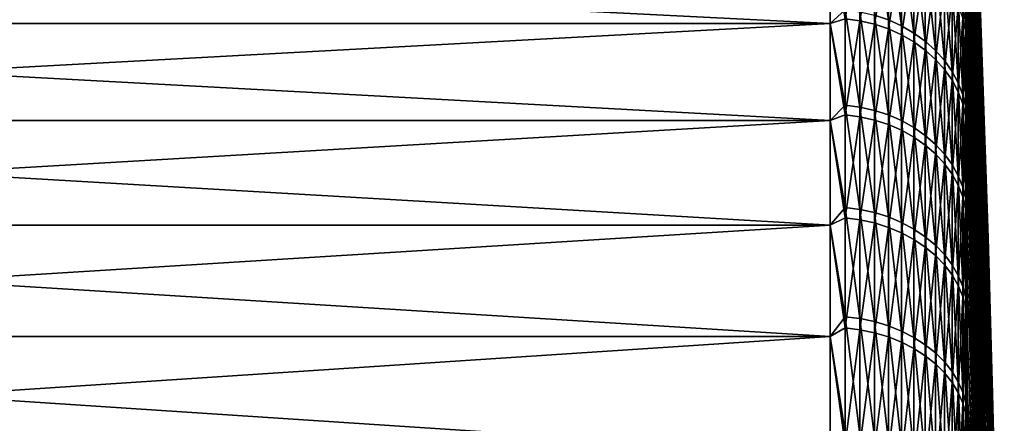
# Model space of a CAD drawing. Header units: metres. Extents: x -2 to 85, y -75 to 75.
# Tile 174 of 230: x 77.82 to 85, y 16.69 to 19.64. Entities that reach past the tile are written whole.
import ezdxf

# ---------------------------------------------------------------- set-up
doc = ezdxf.new("R2010")
doc.units = ezdxf.units.M
doc.layers.add('solid_21204500', color=7, linetype='CONTINUOUS')

msp = doc.modelspace()

# ---------------------------------------------------------------- linework, layer by layer
at = {"layer": 'solid_21204500'}
for points in [[(84.726563, 22.537563), (84.878586, 18.045097), (84.878586, 18.020367, -0.944407)], [(84.726563, 22.529575, -0.599962), (84.726563, 22.537563), (84.878586, 18.020367, -0.944407)], [(84.726563, 22.516846, 0.966136), (84.878586, 18.045097), (84.726563, 22.537563)], [(84.726563, 22.505621, -1.199498), (84.726563, 22.529575, -0.599962), (84.878586, 18.020367, -0.944407)], [(84.878586, 18.020367, 0.944407), (84.878586, 18.045097), (84.726563, 22.516846, 0.966136)], [(84.878586, 18.020367, 0.944407), (84.726563, 22.516846, 0.966136), (84.726563, 22.454647, 1.93146)], [(84.726563, 22.505621, -1.199498), (84.878586, 18.020367, -0.944407), (84.878586, 17.946243, -1.886226)], [(84.726563, 22.465714, -1.798184), (84.726563, 22.505621, -1.199498), (84.878586, 17.946243, -1.886226)], [(84.726563, 22.409883, -2.395596), (84.726563, 22.465714, -1.798184), (84.878586, 17.946243, -1.886226)], [(84.878586, 17.946243, 1.886226), (84.726563, 22.454647, 1.93146), (84.726563, 22.351084, 2.893224)], [(84.878586, 17.946243, 1.886226), (84.878586, 18.020367, 0.944407), (84.726563, 22.454647, 1.93146)], [(84.726563, 22.409883, -2.395596), (84.878586, 17.946243, -1.886226), (84.878586, 17.822931, -2.822875)], [(84.726563, 22.338169, -2.99131), (84.726563, 22.409883, -2.395596), (84.878586, 17.822931, -2.822875)], [(84.878586, 17.822931, 2.822875), (84.726563, 22.351084, 2.893224), (84.726563, 22.206347, 3.84966)], [(84.878586, 17.822931, 2.822875), (84.878586, 17.946243, 1.886226), (84.726563, 22.351084, 2.893224)], [(84.726563, 22.250622, -3.584903), (84.726563, 22.338169, -2.99131), (84.878586, 17.822931, -2.822875)], [(84.726563, 22.250622, -3.584903), (84.878586, 17.822931, -2.822875), (84.878586, 17.650768, -3.751787)], [(84.726563, 22.147305, -4.175956), (84.726563, 22.250622, -3.584903), (84.878586, 17.650768, -3.751787)], [(84.878586, 17.650768, 3.751787), (84.726563, 22.206347, 3.84966), (84.726563, 22.021524, 4.795226)], [(84.878586, 17.650768, 3.751787), (84.878586, 17.822931, 2.822875), (84.726563, 22.206347, 3.84966)], [(84.726563, 22.02829, -4.764049), (84.726563, 22.147305, -4.175956), (84.878586, 17.650768, -3.751787)], [(84.726563, 22.02829, -4.764049), (84.878586, 17.650768, -3.751787), (84.878586, 17.430225, -4.670415)], [(84.726563, 21.893661, -5.348765), (84.726563, 22.02829, -4.764049), (84.878586, 17.430225, -4.670415)], [(84.878586, 17.650768, 3.751787), (84.726563, 22.021524, 4.795226), (84.726563, 21.886139, 5.379469)], [(84.726563, 21.743517, -5.92969), (84.726563, 21.893661, -5.348765), (84.878586, 17.430225, -4.670415)], [(84.878586, 17.430225, 4.670415), (84.726563, 21.886139, 5.379469), (84.726563, 21.735254, 5.959904)], [(84.878586, 17.430225, 4.670415), (84.878586, 17.650768, 3.751787), (84.726563, 21.886139, 5.379469)], [(84.726563, 21.743517, -5.92969), (84.878586, 17.430225, -4.670415), (84.878586, 17.161907, -5.576241)], [(84.726563, 21.577959, -6.506413), (84.726563, 21.743517, -5.92969), (84.878586, 17.161907, -5.576241)], [(84.878586, 17.430225, 4.670415), (84.726563, 21.735254, 5.959904), (84.726563, 21.568979, 6.536118)], [(84.726563, 21.397108, -7.078524), (84.726563, 21.577959, -6.506413), (84.878586, 17.161907, -5.576241)], [(84.878586, 17.161907, 5.576241), (84.726563, 21.568979, 6.536118), (84.726563, 21.387432, 7.107704)], [(84.878586, 17.161907, 5.576241), (84.878586, 17.430225, 4.670415), (84.726563, 21.568979, 6.536118)], [(84.726563, 21.397108, -7.078524), (84.878586, 17.161907, -5.576241), (84.878586, 16.84655, -6.466784)], [(84.726563, 21.201092, -7.645617), (84.726563, 21.397108, -7.078524), (84.878586, 16.84655, -6.466784)], [(84.878586, 17.161907, 5.576241), (84.726563, 21.387432, 7.107704), (84.726563, 21.190741, 7.674257)], [(84.726563, 20.990047, -8.207292), (84.726563, 21.201092, -7.645617), (84.878586, 16.84655, -6.466784)], [(84.878586, 16.84655, 6.466784), (84.726563, 21.190741, 7.674257), (84.726563, 20.979044, 8.235375)], [(84.878586, 16.84655, 6.466784), (84.878586, 17.161907, 5.576241), (84.726563, 21.190741, 7.674257)], [(84.726563, 20.990047, -8.207292), (84.878586, 16.84655, -6.466784), (84.878586, 16.485016, -7.339602)], [(84.726563, 20.764126, -8.763149), (84.726563, 20.990047, -8.207292), (84.878586, 16.485016, -7.339602)], [(84.878586, 16.84655, 6.466784), (84.726563, 20.979044, 8.235375), (84.726563, 20.752493, 8.790664)], [(84.726563, 20.523489, -9.312796), (84.726563, 20.764126, -8.763149), (84.878586, 16.485016, -7.339602)], [(84.878586, 16.485016, 7.339602), (84.726563, 20.752493, 8.790664), (84.726563, 20.511248, 9.339726)], [(84.878586, 16.485016, 7.339602), (84.878586, 16.84655, 6.466784), (84.726563, 20.752493, 8.790664)], [(84.726563, 20.523489, -9.312796), (84.878586, 16.485016, -7.339602), (84.878586, 16.078299, -8.192303)], [(84.726563, 20.268303, -9.855841), (84.726563, 20.523489, -9.312796), (84.878586, 16.078299, -8.192303)], [(84.878586, 16.485016, 7.339602), (84.726563, 20.511248, 9.339726), (84.726563, 20.255476, 9.882175)], [(83.727272, 19.610386, -12.949238), (70.650002, 19.610386, -12.949238), (70.650002, 20.26577, -11.897418)], [(83.727272, 20.26577, -11.897418), (83.727272, 19.610386, -12.949238), (70.650002, 20.26577, -11.897418)], [(83.727272, 20.26577, 11.897418), (70.650002, 20.26577, 11.897418), (70.650002, 19.610386, 12.949238)], [(83.727272, 19.610386, 12.949238), (83.727272, 20.26577, 11.897418), (70.650002, 19.610386, 12.949238)], [(83.836571, 19.643818, 12.887547), (83.727272, 20.26577, 11.897418), (83.727272, 19.610386, 12.949238)], [(83.836571, 19.709757, -12.786475), (83.727272, 19.610386, -12.949238), (83.727272, 20.26577, -11.897418)], [(83.944664, 19.628832, 12.877714), (83.944664, 20.275391, 11.83364), (83.836571, 19.643818, 12.887547)], [(84.050148, 20.24979, 11.818698), (83.944664, 20.275391, 11.83364), (83.944664, 19.628832, 12.877714)], [(84.050148, 19.604046, 12.861454), (84.050148, 20.24979, 11.818698), (83.944664, 19.628832, 12.877714)], [(84.151756, 19.63545, -12.73827), (84.050148, 19.669851, -12.760587), (84.050148, 20.31023, -11.714528)], [(84.151756, 20.27471, -11.69404), (84.151756, 19.63545, -12.73827), (84.050148, 20.31023, -11.714528)], [(84.151756, 20.214375, 11.798028), (84.050148, 20.24979, 11.818698), (84.050148, 19.604046, 12.861454)], [(84.248268, 19.591928, -12.710036), (84.151756, 19.63545, -12.73827), (84.151756, 20.27471, -11.69404)], [(84.248268, 20.229771, -11.668121), (84.248268, 19.591928, -12.710036), (84.151756, 20.27471, -11.69404)], [(84.716667, 19.616213, -11.314233), (84.694832, 19.709225, -11.36788), (84.694832, 20.27672, -10.321668)], [(84.716667, 20.181032, -10.272958), (84.716667, 19.616213, -11.314233), (84.694832, 20.27672, -10.321668)], [(84.726563, 19.998753, -10.391901), (84.726563, 20.268303, -9.855841), (84.878586, 16.078299, -8.192303)], [(84.878586, 16.078299, 8.192303), (84.726563, 20.255476, 9.882175), (84.726563, 19.985363, 10.417628)], [(84.878586, 16.078299, 8.192303), (84.878586, 16.485016, 7.339602), (84.726563, 20.255476, 9.882175)], [(84.151756, 19.569759, 12.83896), (84.151756, 20.214375, 11.798028), (84.050148, 19.604046, 12.861454)], [(84.248268, 20.169571, 11.771878), (84.151756, 20.214375, 11.798028), (84.151756, 19.569759, 12.83896)], [(84.338524, 19.539812, -12.676226), (84.248268, 19.591928, -12.710036), (84.248268, 20.229771, -11.668121)], [(84.338524, 20.175957, -11.637082), (84.338524, 19.539812, -12.676226), (84.248268, 20.229771, -11.668121)], [(84.421448, 19.479723, -12.637243), (84.338524, 19.539812, -12.676226), (84.338524, 20.175957, -11.637082)], [(84.421448, 20.113913, -11.601295), (84.421448, 19.479723, -12.637243), (84.338524, 20.175957, -11.637082)], [(84.716667, 20.181032, -10.272958), (84.726563, 19.715029, -10.920595), (84.716667, 19.616213, -11.314233)], [(84.248268, 19.526384, 12.810503), (84.248268, 20.169571, 11.771878), (84.151756, 19.569759, 12.83896)], [(84.338524, 20.115917, 11.740563), (84.248268, 20.169571, 11.771878), (84.248268, 19.526384, 12.810503)], [(84.338524, 19.474442, 12.776425), (84.338524, 20.115917, 11.740563), (84.248268, 19.526384, 12.810503)], [(84.421448, 20.054056, 11.704459), (84.338524, 20.115917, 11.740563), (84.338524, 19.474442, 12.776425)], [(84.496025, 19.412384, -12.593558), (84.421448, 19.479723, -12.637243), (84.421448, 20.113913, -11.601295)], [(84.496025, 20.04438, -11.561192), (84.496025, 19.412384, -12.593558), (84.421448, 20.113913, -11.601295)], [(84.716667, 19.557838, 11.414844), (84.716667, 20.127998, 10.376483), (84.694832, 19.650574, 11.468967)], [(84.716667, 19.557838, 11.414844), (84.726563, 19.985363, 10.417628), (84.716667, 20.127998, 10.376483)], [(84.421448, 19.414555, 12.737136), (84.421448, 20.054056, 11.704459), (84.338524, 19.474442, 12.776425)], [(84.496025, 19.984732, 11.663999), (84.421448, 20.054056, 11.704459), (84.421448, 19.414555, 12.737136)], [(84.561386, 19.338604, -12.545694), (84.496025, 19.412384, -12.593558), (84.496025, 20.04438, -11.561192)], [(84.561386, 19.968199, -11.517251), (84.561386, 19.338604, -12.545694), (84.496025, 20.04438, -11.561192)], [(84.496025, 19.347441, 12.693105), (84.496025, 19.984732, 11.663999), (84.421448, 19.414555, 12.737136)], [(84.561386, 19.908777, 11.619667), (84.496025, 19.984732, 11.663999), (84.496025, 19.347441, 12.693105)], [(84.616722, 19.259268, -12.494226), (84.561386, 19.338604, -12.545694), (84.561386, 19.968199, -11.517251)], [(84.616722, 19.88628, -11.470002), (84.616722, 19.259268, -12.494226), (84.561386, 19.968199, -11.517251)], [(84.716667, 19.557838, 11.414844), (84.726563, 19.701099, 10.945704), (84.726563, 19.985363, 10.417628)], [(84.726563, 19.998753, -10.391901), (84.878586, 16.078299, -8.192303), (84.878586, 15.627512, -9.022549)], [(84.726563, 19.715029, -10.920595), (84.726563, 19.998753, -10.391901), (84.878586, 15.627512, -9.022549)], [(84.878586, 16.078299, 8.192303), (84.726563, 19.985363, 10.417628), (84.726563, 19.701099, 10.945704)], [(84.561386, 19.273907, 12.644862), (84.561386, 19.908777, 11.619667), (84.496025, 19.347441, 12.693105)], [(84.616722, 19.827101, 11.571998), (84.561386, 19.908777, 11.619667), (84.561386, 19.273907, 12.644862)], [(84.616722, 19.194838, 12.592988), (84.616722, 19.827101, 11.571998), (84.561386, 19.273907, 12.644862)], [(84.661385, 19.175329, -12.439772), (84.616722, 19.259268, -12.494226), (84.616722, 19.88628, -11.470002)], [(84.661385, 19.799608, -11.420012), (84.661385, 19.175329, -12.439772), (84.616722, 19.88628, -11.470002)], [(84.661385, 19.740688, 11.521563), (84.616722, 19.827101, 11.571998), (84.616722, 19.194838, 12.592988)], [(84.694832, 19.087795, -12.382985), (84.661385, 19.175329, -12.439772), (84.661385, 19.799608, -11.420012)], [(84.694832, 19.709225, -11.36788), (84.694832, 19.087795, -12.382985), (84.661385, 19.799608, -11.420012)], [(83.836571, 19.709757, -12.786475), (83.836571, 19.014143, -13.799667), (83.727272, 19.610386, -12.949238)], [(83.944664, 18.999636, -13.789139), (83.836571, 19.014143, -13.799667), (83.836571, 19.709757, -12.786475)], [(83.944664, 19.694719, -12.77672), (83.944664, 18.999636, -13.789139), (83.836571, 19.709757, -12.786475)], [(84.050148, 18.975645, -13.771728), (83.944664, 18.999636, -13.789139), (83.944664, 19.694719, -12.77672)], [(84.050148, 19.669851, -12.760587), (84.050148, 18.975645, -13.771728), (83.944664, 19.694719, -12.77672)], [(84.661385, 19.111179, 12.538103), (84.661385, 19.740688, 11.521563), (84.616722, 19.194838, 12.592988)], [(84.694832, 19.650574, 11.468967), (84.661385, 19.740688, 11.521563), (84.661385, 19.111179, 12.538103)], [(84.716667, 18.997717, -12.324548), (84.694832, 19.087795, -12.382985), (84.694832, 19.709225, -11.36788)], [(84.716667, 19.616213, -11.314233), (84.716667, 18.997717, -12.324548), (84.694832, 19.709225, -11.36788)], [(84.716667, 19.616213, -11.314233), (84.726563, 19.715029, -10.920595), (84.726563, 19.41733, -11.441549)], [(84.716667, 19.557838, 11.414844), (84.726563, 19.402885, 11.466028), (84.726563, 19.701099, 10.945704)], [(84.726563, 19.41733, -11.441549), (84.726563, 19.715029, -10.920595), (84.878586, 15.627512, -9.022549)], [(84.878586, 15.627512, 9.022549), (84.726563, 19.701099, 10.945704), (84.726563, 19.402885, 11.466028)], [(84.878586, 15.627512, 9.022549), (84.878586, 16.078299, 8.192303), (84.726563, 19.701099, 10.945704)], [(83.727272, 18.900463, -13.965046), (70.650002, 18.900463, -13.965046), (70.650002, 19.610386, -12.949238)], [(83.727272, 19.610386, -12.949238), (83.727272, 18.900463, -13.965046), (70.650002, 19.610386, -12.949238)], [(83.727272, 19.610386, 12.949238), (70.650002, 19.610386, 12.949238), (70.650002, 18.900463, 13.965046)], [(83.727272, 18.900463, 13.965046), (83.727272, 19.610386, 12.949238), (70.650002, 18.900463, 13.965046)], [(83.836571, 18.94301, 13.897152), (83.836571, 19.643818, 12.887547), (83.727272, 19.610386, 12.949238)], [(83.836571, 18.94301, 13.897152), (83.727272, 19.610386, 12.949238), (83.727272, 18.900463, 13.965046)], [(83.836571, 19.014143, -13.799667), (83.727272, 18.900463, -13.965046), (83.727272, 19.610386, -12.949238)], [(83.944664, 19.628832, 12.877714), (83.836571, 19.643818, 12.887547), (83.836571, 18.94301, 13.897152)], [(83.944664, 18.928556, 13.886549), (83.944664, 19.628832, 12.877714), (83.836571, 18.94301, 13.897152)], [(84.050148, 19.604046, 12.861454), (83.944664, 19.628832, 12.877714), (83.944664, 18.928556, 13.886549)], [(84.050148, 18.904655, 13.869015), (84.050148, 19.604046, 12.861454), (83.944664, 18.928556, 13.886549)], [(84.151756, 18.942459, -13.747642), (84.050148, 18.975645, -13.771728), (84.050148, 19.669851, -12.760587)], [(84.151756, 19.63545, -12.73827), (84.151756, 18.942459, -13.747642), (84.050148, 19.669851, -12.760587)], [(84.151756, 19.569759, 12.83896), (84.050148, 19.604046, 12.861454), (84.050148, 18.904655, 13.869015)], [(84.248268, 18.900475, -13.717171), (84.151756, 18.942459, -13.747642), (84.151756, 19.63545, -12.73827)], [(84.248268, 19.591928, -12.710036), (84.248268, 18.900475, -13.717171), (84.151756, 19.63545, -12.73827)], [(84.694832, 19.023937, 12.480867), (84.694832, 19.650574, 11.468967), (84.661385, 19.111179, 12.538103)], [(84.716667, 19.557838, 11.414844), (84.694832, 19.650574, 11.468967), (84.694832, 19.023937, 12.480867)], [(84.716667, 19.616213, -11.314233), (84.726563, 19.41733, -11.441549), (84.726563, 19.105867, -11.954394)], [(84.716667, 19.616213, -11.314233), (84.726563, 19.105867, -11.954394), (84.716667, 18.997717, -12.324548)], [(84.151756, 18.871593, 13.844759), (84.151756, 19.569759, 12.83896), (84.050148, 18.904655, 13.869015)], [(84.248268, 19.526384, 12.810503), (84.151756, 19.569759, 12.83896), (84.151756, 18.871593, 13.844759)], [(84.338524, 18.850197, -13.680681), (84.248268, 18.900475, -13.717171), (84.248268, 19.591928, -12.710036)], [(84.338524, 19.539812, -12.676226), (84.338524, 18.850197, -13.680681), (84.248268, 19.591928, -12.710036)], [(84.421448, 18.792229, -13.63861), (84.338524, 18.850197, -13.680681), (84.338524, 19.539812, -12.676226)], [(84.421448, 19.479723, -12.637243), (84.421448, 18.792229, -13.63861), (84.338524, 19.539812, -12.676226)], [(84.716667, 18.93416, 12.421968), (84.716667, 19.557838, 11.414844), (84.694832, 19.023937, 12.480867)], [(84.716667, 18.93416, 12.421968), (84.726563, 19.402885, 11.466028), (84.716667, 19.557838, 11.414844)], [(84.248268, 18.829765, 13.814073), (84.248268, 19.526384, 12.810503), (84.151756, 18.871593, 13.844759)], [(84.338524, 19.474442, 12.776425), (84.248268, 19.526384, 12.810503), (84.248268, 18.829765, 13.814073)], [(84.338524, 18.779676, 13.777326), (84.338524, 19.474442, 12.776425), (84.248268, 18.829765, 13.814073)], [(84.421448, 19.414555, 12.737136), (84.338524, 19.474442, 12.776425), (84.338524, 18.779676, 13.777326)], [(84.496025, 18.727266, -13.591463), (84.421448, 18.792229, -13.63861), (84.421448, 19.479723, -12.637243)], [(84.496025, 19.412384, -12.593558), (84.496025, 18.727266, -13.591463), (84.421448, 19.479723, -12.637243)], [(84.421448, 18.721924, 13.734958), (84.421448, 19.414555, 12.737136), (84.338524, 18.779676, 13.777326)], [(84.496025, 19.347441, 12.693105), (84.421448, 19.414555, 12.737136), (84.421448, 18.721924, 13.734958)], [(84.561386, 18.65609, -13.539806), (84.496025, 18.727266, -13.591463), (84.496025, 19.412384, -12.593558)], [(84.561386, 19.338604, -12.545694), (84.561386, 18.65609, -13.539806), (84.496025, 19.412384, -12.593558)], [(84.716667, 18.93416, 12.421968), (84.726563, 19.090931, 11.978234), (84.726563, 19.402885, 11.466028)], [(84.726563, 19.41733, -11.441549), (84.878586, 15.627512, -9.022549), (84.878586, 15.133892, -9.828064)], [(84.726563, 19.105867, -11.954394), (84.726563, 19.41733, -11.441549), (84.878586, 15.133892, -9.828064)], [(84.878586, 15.627512, 9.022549), (84.726563, 19.402885, 11.466028), (84.726563, 19.090931, 11.978234)], [(84.496025, 18.657206, 13.687478), (84.496025, 19.347441, 12.693105), (84.421448, 18.721924, 13.734958)], [(84.561386, 19.273907, 12.644862), (84.496025, 19.347441, 12.693105), (84.496025, 18.657206, 13.687478)], [(84.616722, 18.579554, -13.484261), (84.561386, 18.65609, -13.539806), (84.561386, 19.338604, -12.545694)], [(84.616722, 19.259268, -12.494226), (84.616722, 18.579554, -13.484261), (84.561386, 19.338604, -12.545694)], [(84.561386, 18.586296, 13.635456), (84.561386, 19.273907, 12.644862), (84.496025, 18.657206, 13.687478)], [(84.616722, 19.194838, 12.592988), (84.561386, 19.273907, 12.644862), (84.561386, 18.586296, 13.635456)], [(84.661385, 18.498577, -13.425491), (84.616722, 18.579554, -13.484261), (84.616722, 19.259268, -12.494226)], [(84.661385, 19.175329, -12.439772), (84.661385, 18.498577, -13.425491), (84.616722, 19.259268, -12.494226)], [(84.616722, 18.510046, 13.579517), (84.616722, 19.194838, 12.592988), (84.561386, 18.586296, 13.635456)], [(84.661385, 19.111179, 12.538103), (84.616722, 19.194838, 12.592988), (84.616722, 18.510046, 13.579517)], [(84.694832, 18.414133, -13.364204), (84.661385, 18.498577, -13.425491), (84.661385, 19.175329, -12.439772)], [(84.694832, 19.087795, -12.382985), (84.694832, 18.414133, -13.364204), (84.661385, 19.175329, -12.439772)], [(84.661385, 18.429373, 13.520332), (84.661385, 19.111179, 12.538103), (84.616722, 18.510046, 13.579517)], [(84.694832, 19.023937, 12.480867), (84.661385, 19.111179, 12.538103), (84.661385, 18.429373, 13.520332)], [(84.716667, 18.997717, -12.324548), (84.726563, 19.105867, -11.954394), (84.726563, 18.780865, -12.458766)], [(84.726563, 18.780865, -12.458766), (84.726563, 19.105867, -11.954394), (84.878586, 15.133892, -9.828064)], [(84.716667, 18.327232, -13.301136), (84.694832, 18.414133, -13.364204), (84.694832, 19.087795, -12.382985)], [(84.716667, 18.997717, -12.324548), (84.716667, 18.327232, -13.301136), (84.694832, 19.087795, -12.382985)], [(84.716667, 18.93416, 12.421968), (84.726563, 18.765459, 12.481958), (84.726563, 19.090931, 11.978234)], [(84.878586, 15.133892, 9.828064), (84.726563, 19.090931, 11.978234), (84.726563, 18.765459, 12.481958)], [(84.878586, 15.133892, 9.828064), (84.878586, 15.627512, 9.022549), (84.726563, 19.090931, 11.978234)], [(83.836571, 19.014143, -13.799667), (83.836571, 18.266499, -14.775097), (83.727272, 18.900463, -13.965046)], [(83.944664, 18.252563, -14.763824), (83.836571, 18.266499, -14.775097), (83.836571, 19.014143, -13.799667)], [(83.944664, 18.999636, -13.789139), (83.944664, 18.252563, -14.763824), (83.836571, 19.014143, -13.799667)], [(84.050148, 18.229515, -14.745182), (83.944664, 18.252563, -14.763824), (83.944664, 18.999636, -13.789139)], [(84.050148, 18.975645, -13.771728), (84.050148, 18.229515, -14.745182), (83.944664, 18.999636, -13.789139)], [(84.151756, 18.197634, -14.719394), (84.050148, 18.229515, -14.745182), (84.050148, 18.975645, -13.771728)], [(84.151756, 18.942459, -13.747642), (84.151756, 18.197634, -14.719394), (84.050148, 18.975645, -13.771728)], [(84.694832, 18.345243, 13.458613), (84.694832, 19.023937, 12.480867), (84.661385, 18.429373, 13.520332)], [(84.716667, 18.93416, 12.421968), (84.694832, 19.023937, 12.480867), (84.694832, 18.345243, 13.458613)], [(84.716667, 18.997717, -12.324548), (84.726563, 18.780865, -12.458766), (84.726563, 18.442551, -12.954308)], [(84.716667, 18.997717, -12.324548), (84.726563, 18.442551, -12.954308), (84.716667, 18.327232, -13.301136)], [(83.727272, 18.137976, -14.942015), (70.650002, 18.137976, -14.942015), (70.650002, 18.900463, -13.965046)], [(83.727272, 18.900463, -13.965046), (83.727272, 18.137976, -14.942015), (70.650002, 18.900463, -13.965046)], [(83.727272, 18.900463, 13.965046), (70.650002, 18.900463, 13.965046), (70.650002, 18.137976, 14.942015)], [(83.727272, 18.137976, 14.942015), (83.727272, 18.900463, 13.965046), (70.650002, 18.137976, 14.942015)], [(83.836571, 18.190365, 14.868729), (83.836571, 18.94301, 13.897152), (83.727272, 18.900463, 13.965046)], [(83.836571, 18.190365, 14.868729), (83.727272, 18.900463, 13.965046), (83.727272, 18.137976, 14.942015)], [(83.836571, 18.266499, -14.775097), (83.727272, 18.137976, -14.942015), (83.727272, 18.900463, -13.965046)], [(83.944664, 18.928556, 13.886549), (83.836571, 18.94301, 13.897152), (83.836571, 18.190365, 14.868729)], [(83.944664, 18.176487, 14.857385), (83.944664, 18.928556, 13.886549), (83.836571, 18.190365, 14.868729)], [(84.050148, 18.904655, 13.869015), (83.944664, 18.928556, 13.886549), (83.944664, 18.176487, 14.857385)], [(84.050148, 18.153536, 14.838624), (84.050148, 18.904655, 13.869015), (83.944664, 18.176487, 14.857385)], [(84.151756, 18.871593, 13.844759), (84.050148, 18.904655, 13.869015), (84.050148, 18.153536, 14.838624)], [(84.248268, 18.157299, -14.686769), (84.151756, 18.197634, -14.719394), (84.151756, 18.942459, -13.747642)], [(84.248268, 18.900475, -13.717171), (84.248268, 18.157299, -14.686769), (84.151756, 18.942459, -13.747642)], [(84.338524, 18.108997, -14.6477), (84.248268, 18.157299, -14.686769), (84.248268, 18.900475, -13.717171)], [(84.338524, 18.850197, -13.680681), (84.338524, 18.108997, -14.6477), (84.248268, 18.900475, -13.717171)], [(84.716667, 18.258669, 13.3951), (84.716667, 18.93416, 12.421968), (84.694832, 18.345243, 13.458613)], [(84.716667, 18.258669, 13.3951), (84.726563, 18.765459, 12.481958), (84.716667, 18.93416, 12.421968)], [(84.151756, 18.121786, 14.812673), (84.151756, 18.871593, 13.844759), (84.050148, 18.153536, 14.838624)], [(84.248268, 18.829765, 13.814073), (84.151756, 18.871593, 13.844759), (84.151756, 18.121786, 14.812673)], [(84.248268, 18.081621, 14.779841), (84.248268, 18.829765, 13.814073), (84.151756, 18.121786, 14.812673)], [(84.338524, 18.779676, 13.777326), (84.248268, 18.829765, 13.814073), (84.248268, 18.081621, 14.779841)], [(84.421448, 18.053308, -14.602655), (84.338524, 18.108997, -14.6477), (84.338524, 18.850197, -13.680681)], [(84.421448, 18.792229, -13.63861), (84.421448, 18.053308, -14.602655), (84.338524, 18.850197, -13.680681)], [(84.338524, 18.03352, 14.740524), (84.338524, 18.779676, 13.777326), (84.248268, 18.081621, 14.779841)], [(84.421448, 18.721924, 13.734958), (84.338524, 18.779676, 13.777326), (84.338524, 18.03352, 14.740524)], [(84.496025, 17.990902, -14.552176), (84.421448, 18.053308, -14.602655), (84.421448, 18.792229, -13.63861)], [(84.496025, 18.727266, -13.591463), (84.496025, 17.990902, -14.552176), (84.421448, 18.792229, -13.63861)], [(84.716667, 18.258669, 13.3951), (84.726563, 18.426699, 12.976844), (84.726563, 18.765459, 12.481958)], [(84.726563, 18.780865, -12.458766), (84.878586, 15.133892, -9.828064), (84.878586, 14.59879, -10.606642)], [(84.726563, 18.442551, -12.954308), (84.726563, 18.780865, -12.458766), (84.878586, 14.59879, -10.606642)], [(84.878586, 15.133892, 9.828064), (84.726563, 18.765459, 12.481958), (84.726563, 18.426699, 12.976844)], [(84.421448, 17.978064, 14.695194), (84.421448, 18.721924, 13.734958), (84.338524, 18.03352, 14.740524)], [(84.496025, 18.657206, 13.687478), (84.421448, 18.721924, 13.734958), (84.421448, 17.978064, 14.695194)], [(84.561386, 17.922523, -14.496868), (84.496025, 17.990902, -14.552176), (84.496025, 18.727266, -13.591463)], [(84.561386, 18.65609, -13.539806), (84.561386, 17.922523, -14.496868), (84.496025, 18.727266, -13.591463)], [(84.496025, 17.915916, 14.644395), (84.496025, 18.657206, 13.687478), (84.421448, 17.978064, 14.695194)], [(84.561386, 18.586296, 13.635456), (84.496025, 18.657206, 13.687478), (84.496025, 17.915916, 14.644395)], [(84.616722, 17.848997, -14.437395), (84.561386, 17.922523, -14.496868), (84.561386, 18.65609, -13.539806)], [(84.616722, 18.579554, -13.484261), (84.616722, 17.848997, -14.437395), (84.561386, 18.65609, -13.539806)], [(84.561386, 17.847824, 14.588737), (84.561386, 18.586296, 13.635456), (84.496025, 17.915916, 14.644395)], [(84.616722, 18.510046, 13.579517), (84.561386, 18.586296, 13.635456), (84.561386, 17.847824, 14.588737)], [(84.661385, 17.771206, -14.374472), (84.616722, 17.848997, -14.437395), (84.616722, 18.579554, -13.484261)], [(84.661385, 18.498577, -13.425491), (84.661385, 17.771206, -14.374472), (84.616722, 18.579554, -13.484261)], [(84.616722, 17.774603, 14.528887), (84.616722, 18.510046, 13.579517), (84.561386, 17.847824, 14.588737)], [(84.661385, 18.429373, 13.520332), (84.616722, 18.510046, 13.579517), (84.616722, 17.774603, 14.528887)], [(84.694832, 17.690081, -14.308853), (84.661385, 17.771206, -14.374472), (84.661385, 18.498577, -13.425491)], [(84.694832, 18.414133, -13.364204), (84.694832, 17.690081, -14.308853), (84.661385, 18.498577, -13.425491)], [(84.661385, 17.697136, 14.465565), (84.661385, 18.429373, 13.520332), (84.616722, 17.774603, 14.528887)], [(84.694832, 18.345243, 13.458613), (84.661385, 18.429373, 13.520332), (84.661385, 17.697136, 14.465565)], [(84.716667, 17.606598, -14.241327), (84.694832, 17.690081, -14.308853), (84.694832, 18.414133, -13.364204)], [(84.716667, 18.327232, -13.301136), (84.716667, 17.606598, -14.241327), (84.694832, 18.414133, -13.364204)], [(84.716667, 18.327232, -13.301136), (84.726563, 18.442551, -12.954308), (84.726563, 18.091164, -13.440666)], [(84.716667, 18.258669, 13.3951), (84.726563, 18.074892, 13.462541), (84.726563, 18.426699, 12.976844)], [(84.726563, 18.091164, -13.440666), (84.726563, 18.442551, -12.954308), (84.878586, 14.59879, -10.606642)], [(84.878586, 14.59879, 10.606642), (84.726563, 18.426699, 12.976844), (84.726563, 18.074892, 13.462541)], [(84.878586, 14.59879, 10.606642), (84.878586, 15.133892, 9.828064), (84.726563, 18.426699, 12.976844)], [(84.694832, 17.616348, 14.39953), (84.694832, 18.345243, 13.458613), (84.661385, 17.697136, 14.465565)], [(84.716667, 18.258669, 13.3951), (84.694832, 18.345243, 13.458613), (84.694832, 17.616348, 14.39953)], [(84.716667, 18.327232, -13.301136), (84.726563, 18.091164, -13.440666), (84.726563, 17.726955, -13.9175)], [(84.716667, 18.327232, -13.301136), (84.726563, 17.726955, -13.9175), (84.716667, 17.606598, -14.241327)], [(83.836571, 18.266499, -14.775097), (83.836571, 17.468868, -15.710094), (83.727272, 18.137976, -14.942015)], [(83.944664, 17.455542, -15.698109), (83.836571, 17.468868, -15.710094), (83.836571, 18.266499, -14.775097)], [(83.944664, 18.252563, -14.763824), (83.944664, 17.455542, -15.698109), (83.836571, 18.266499, -14.775097)], [(84.050148, 17.4335, -15.678287), (83.944664, 17.455542, -15.698109), (83.944664, 18.252563, -14.763824)], [(84.050148, 18.229515, -14.745182), (84.050148, 17.4335, -15.678287), (83.944664, 18.252563, -14.763824)], [(84.716667, 17.533215, 14.331576), (84.716667, 18.258669, 13.3951), (84.694832, 17.616348, 14.39953)], [(84.716667, 17.533215, 14.331576), (84.726563, 18.074892, 13.462541), (84.716667, 18.258669, 13.3951)], [(83.836571, 17.387943, 15.799618), (83.836571, 18.190365, 14.868729), (83.727272, 18.137976, 14.942015)], [(83.944664, 18.176487, 14.857385), (83.836571, 18.190365, 14.868729), (83.836571, 17.387943, 15.799618)], [(83.944664, 17.374678, 15.787563), (83.944664, 18.176487, 14.857385), (83.836571, 17.387943, 15.799618)], [(84.050148, 18.153536, 14.838624), (83.944664, 18.176487, 14.857385), (83.944664, 17.374678, 15.787563)], [(84.151756, 17.403009, -15.650867), (84.050148, 17.4335, -15.678287), (84.050148, 18.229515, -14.745182)], [(84.151756, 18.197634, -14.719394), (84.151756, 17.403009, -15.650867), (84.050148, 18.229515, -14.745182)], [(84.248268, 17.364437, -15.616178), (84.151756, 17.403009, -15.650867), (84.151756, 18.197634, -14.719394)], [(84.248268, 18.157299, -14.686769), (84.248268, 17.364437, -15.616178), (84.151756, 18.197634, -14.719394)], [(83.727272, 17.325047, -15.877429), (70.650002, 17.325047, -15.877429), (70.650002, 18.137976, -14.942015)], [(83.727272, 18.137976, -14.942015), (83.727272, 17.325047, -15.877429), (70.650002, 18.137976, -14.942015)], [(83.727272, 18.137976, 14.942015), (70.650002, 18.137976, 14.942015), (70.650002, 17.325047, 15.877429)], [(83.727272, 17.325047, 15.877429), (83.727272, 18.137976, 14.942015), (70.650002, 17.325047, 15.877429)], [(83.836571, 17.387943, 15.799618), (83.727272, 18.137976, 14.942015), (83.727272, 17.325047, 15.877429)], [(83.836571, 17.468868, -15.710094), (83.727272, 17.325047, -15.877429), (83.727272, 18.137976, -14.942015)], [(84.050148, 17.352737, 15.767628), (84.050148, 18.153536, 14.838624), (83.944664, 17.374678, 15.787563)], [(84.151756, 18.121786, 14.812673), (84.050148, 18.153536, 14.838624), (84.050148, 17.352737, 15.767628)], [(84.151756, 17.32239, 15.740051), (84.151756, 18.121786, 14.812673), (84.050148, 17.352737, 15.767628)], [(84.248268, 18.081621, 14.779841), (84.151756, 18.121786, 14.812673), (84.151756, 17.32239, 15.740051)], [(84.338524, 17.318245, -15.574636), (84.248268, 17.364437, -15.616178), (84.248268, 18.157299, -14.686769)], [(84.338524, 18.108997, -14.6477), (84.338524, 17.318245, -15.574636), (84.248268, 18.157299, -14.686769)], [(84.421448, 17.264988, -15.526741), (84.338524, 17.318245, -15.574636), (84.338524, 18.108997, -14.6477)], [(84.421448, 18.053308, -14.602655), (84.421448, 17.264988, -15.526741), (84.338524, 18.108997, -14.6477)], [(84.248268, 17.283995, 15.705165), (84.248268, 18.081621, 14.779841), (84.151756, 17.32239, 15.740051)], [(84.338524, 18.03352, 14.740524), (84.248268, 18.081621, 14.779841), (84.248268, 17.283995, 15.705165)], [(84.338524, 17.238018, 15.663387), (84.338524, 18.03352, 14.740524), (84.248268, 17.283995, 15.705165)], [(84.421448, 17.978064, 14.695194), (84.338524, 18.03352, 14.740524), (84.338524, 17.238018, 15.663387)], [(84.496025, 17.205305, -15.473067), (84.421448, 17.264988, -15.526741), (84.421448, 18.053308, -14.602655)], [(84.496025, 17.990902, -14.552176), (84.496025, 17.205305, -15.473067), (84.421448, 18.053308, -14.602655)], [(84.716667, 17.533215, 14.331576), (84.726563, 17.710287, 13.938704), (84.726563, 18.074892, 13.462541)], [(84.726563, 18.091164, -13.440666), (84.878586, 14.59879, -10.606642), (84.878586, 14.023674, -11.356148)], [(84.726563, 17.726955, -13.9175), (84.726563, 18.091164, -13.440666), (84.878586, 14.023674, -11.356148)], [(84.878586, 14.59879, 10.606642), (84.726563, 18.074892, 13.462541), (84.726563, 17.710287, 13.938704)], [(84.997353, 13.515041, -0.708293), (84.878586, 18.020367, -0.944407), (84.878586, 18.045097)], [(84.911804, 16.904913), (84.997353, 13.515041, -0.708293), (84.878586, 18.045097)], [(84.878586, 18.020367, 0.944407), (84.911804, 16.904913), (84.878586, 18.045097)], [(84.421448, 17.185007, 15.615219), (84.421448, 17.978064, 14.695194), (84.338524, 17.238018, 15.663387)], [(84.496025, 17.915916, 14.644395), (84.421448, 17.978064, 14.695194), (84.421448, 17.185007, 15.615219)], [(84.561386, 17.139914, -15.414259), (84.496025, 17.205305, -15.473067), (84.496025, 17.990902, -14.552176)], [(84.561386, 17.922523, -14.496868), (84.561386, 17.139914, -15.414259), (84.496025, 17.990902, -14.552176)], [(84.997353, 13.459451, -1.414645), (84.878586, 17.946243, -1.886226), (84.878586, 18.020367, -0.944407)], [(84.997353, 13.459451, -1.414645), (84.878586, 18.020367, -0.944407), (84.997353, 13.515041, -0.708293)], [(84.878586, 18.020367, 0.944407), (84.997353, 13.533588), (84.911804, 16.904913)], [(84.997353, 13.515041, 0.708293), (84.997353, 13.533588), (84.878586, 18.020367, 0.944407)], [(84.997353, 13.515041, 0.708293), (84.878586, 18.020367, 0.944407), (84.878586, 17.946243, 1.886226)], [(84.496025, 17.125601, 15.561239), (84.496025, 17.915916, 14.644395), (84.421448, 17.185007, 15.615219)], [(84.561386, 17.847824, 14.588737), (84.496025, 17.915916, 14.644395), (84.496025, 17.125601, 15.561239)], [(84.616722, 17.069599, -15.351023), (84.561386, 17.139914, -15.414259), (84.561386, 17.922523, -14.496868)], [(84.616722, 17.848997, -14.437395), (84.616722, 17.069599, -15.351023), (84.561386, 17.922523, -14.496868)], [(84.997353, 13.366968, -2.11712), (84.878586, 17.822931, -2.822875), (84.878586, 17.946243, -1.886226)], [(84.997353, 13.366968, -2.11712), (84.878586, 17.946243, -1.886226), (84.997353, 13.459451, -1.414645)], [(84.997353, 13.459451, 1.414645), (84.878586, 17.946243, 1.886226), (84.878586, 17.822931, 2.822875)], [(84.997353, 13.515041, 0.708293), (84.878586, 17.946243, 1.886226), (84.997353, 13.459451, 1.414645)], [(84.561386, 17.060513, 15.502096), (84.561386, 17.847824, 14.588737), (84.496025, 17.125601, 15.561239)], [(84.616722, 17.774603, 14.528887), (84.561386, 17.847824, 14.588737), (84.561386, 17.060513, 15.502096)], [(84.661385, 16.995203, -15.284118), (84.616722, 17.069599, -15.351023), (84.616722, 17.848997, -14.437395)], [(84.661385, 17.771206, -14.374472), (84.661385, 16.995203, -15.284118), (84.616722, 17.848997, -14.437395)], [(84.997353, 13.237847, -2.813791), (84.878586, 17.650768, -3.751787), (84.878586, 17.822931, -2.822875)], [(84.997353, 13.237847, -2.813791), (84.878586, 17.822931, -2.822875), (84.997353, 13.366968, -2.11712)], [(84.997353, 13.366968, 2.11712), (84.878586, 17.822931, 2.822875), (84.878586, 17.650768, 3.751787)], [(84.997353, 13.459451, 1.414645), (84.878586, 17.822931, 2.822875), (84.997353, 13.366968, 2.11712)], [(84.616722, 16.990522, 15.438499), (84.616722, 17.774603, 14.528887), (84.561386, 17.060513, 15.502096)], [(84.661385, 17.697136, 14.465565), (84.616722, 17.774603, 14.528887), (84.616722, 16.990522, 15.438499)], [(84.694832, 16.917622, -15.214347), (84.661385, 16.995203, -15.284118), (84.661385, 17.771206, -14.374472)], [(84.694832, 17.690081, -14.308853), (84.694832, 16.917622, -15.214347), (84.661385, 17.771206, -14.374472)], [(84.661385, 16.916471, 15.371213), (84.661385, 17.697136, 14.465565), (84.616722, 16.990522, 15.438499)], [(84.694832, 17.616348, 14.39953), (84.661385, 17.697136, 14.465565), (84.661385, 16.916471, 15.371213)], [(84.716667, 16.837784, -15.142548), (84.694832, 16.917622, -15.214347), (84.694832, 17.690081, -14.308853)], [(84.716667, 17.606598, -14.241327), (84.716667, 16.837784, -15.142548), (84.694832, 17.690081, -14.308853)], [(84.716667, 17.606598, -14.241327), (84.726563, 17.726955, -13.9175), (84.726563, 17.350182, -14.384468)], [(84.716667, 17.533215, 14.331576), (84.726563, 17.333139, 14.404999), (84.726563, 17.710287, 13.938704)], [(84.726563, 17.350182, -14.384468), (84.726563, 17.726955, -13.9175), (84.878586, 14.023674, -11.356148)], [(84.878586, 14.023674, 11.356148), (84.726563, 17.710287, 13.938704), (84.726563, 17.333139, 14.404999)], [(84.878586, 14.023674, 11.356148), (84.878586, 14.59879, 10.606642), (84.726563, 17.710287, 13.938704)], [(84.694832, 16.839249, 15.301044), (84.694832, 17.616348, 14.39953), (84.661385, 16.916471, 15.371213)], [(84.716667, 17.533215, 14.331576), (84.694832, 17.616348, 14.39953), (84.694832, 16.839249, 15.301044)], [(84.716667, 17.606598, -14.241327), (84.726563, 17.350182, -14.384468), (84.726563, 16.961111, -14.841242)], [(84.716667, 17.606598, -14.241327), (84.726563, 16.961111, -14.841242), (84.716667, 16.837784, -15.142548)], [(84.997353, 13.072443, -3.502751), (84.878586, 17.430225, -4.670415), (84.878586, 17.650768, -3.751787)], [(84.997353, 13.072443, -3.502751), (84.878586, 17.650768, -3.751787), (84.997353, 13.237847, -2.813791)], [(84.997353, 13.237847, 2.813791), (84.878586, 17.650768, 3.751787), (84.878586, 17.430225, 4.670415)], [(84.997353, 13.366968, 2.11712), (84.878586, 17.650768, 3.751787), (84.997353, 13.237847, 2.813791)], [(84.716667, 16.759781, 15.228836), (84.716667, 17.533215, 14.331576), (84.694832, 16.839249, 15.301044)], [(84.716667, 16.759781, 15.228836), (84.726563, 17.333139, 14.404999), (84.716667, 17.533215, 14.331576)], [(83.836571, 17.468868, -15.710094), (83.836571, 16.623436, -16.602102), (83.727272, 17.325047, -15.877429)], [(83.944664, 16.610754, -16.589437), (83.836571, 16.623436, -16.602102), (83.836571, 17.468868, -15.710094)], [(83.944664, 17.455542, -15.698109), (83.944664, 16.610754, -16.589437), (83.836571, 17.468868, -15.710094)], [(84.050148, 16.589779, -16.568489), (83.944664, 16.610754, -16.589437), (83.944664, 17.455542, -15.698109)], [(84.050148, 17.4335, -15.678287), (84.050148, 16.589779, -16.568489), (83.944664, 17.455542, -15.698109)], [(83.836571, 16.537939, 16.687271), (83.836571, 17.387943, 15.799618), (83.727272, 17.325047, 15.877429)], [(83.944664, 17.374678, 15.787563), (83.836571, 17.387943, 15.799618), (83.836571, 16.537939, 16.687271)], [(84.151756, 16.560764, -16.539513), (84.050148, 16.589779, -16.568489), (84.050148, 17.4335, -15.678287)], [(84.151756, 17.403009, -15.650867), (84.151756, 16.560764, -16.539513), (84.050148, 17.4335, -15.678287)], [(84.248268, 16.524059, -16.502853), (84.151756, 16.560764, -16.539513), (84.151756, 17.403009, -15.650867)], [(84.248268, 17.364437, -15.616178), (84.248268, 16.524059, -16.502853), (84.151756, 17.403009, -15.650867)], [(84.997353, 12.871208, -4.182109), (84.878586, 17.161907, -5.576241), (84.878586, 17.430225, -4.670415)], [(84.997353, 12.871208, -4.182109), (84.878586, 17.430225, -4.670415), (84.997353, 13.072443, -3.502751)], [(84.997353, 13.072443, 3.502751), (84.878586, 17.430225, 4.670415), (84.878586, 17.161907, 5.576241)], [(84.997353, 13.237847, 2.813791), (84.878586, 17.430225, 4.670415), (84.997353, 13.072443, 3.502751)], [(83.727272, 16.463934, -16.768688), (70.650002, 16.463934, -16.768688), (70.650002, 17.325047, -15.877429)], [(83.727272, 17.325047, -15.877429), (83.727272, 16.463934, -16.768688), (70.650002, 17.325047, -15.877429)], [(83.727272, 17.325047, 15.877429), (70.650002, 17.325047, 15.877429), (70.650002, 16.463934, 16.768688)], [(83.727272, 16.463934, 16.768688), (83.727272, 17.325047, 15.877429), (70.650002, 16.463934, 16.768688)], [(83.836571, 16.537939, 16.687271), (83.727272, 17.325047, 15.877429), (83.727272, 16.463934, 16.768688)], [(83.836571, 16.623436, -16.602102), (83.727272, 16.463934, -16.768688), (83.727272, 17.325047, -15.877429)], [(83.944664, 16.525322, 16.67454), (83.944664, 17.374678, 15.787563), (83.836571, 16.537939, 16.687271)], [(84.050148, 17.352737, 15.767628), (83.944664, 17.374678, 15.787563), (83.944664, 16.525322, 16.67454)], [(84.050148, 16.504456, 16.653484), (84.050148, 17.352737, 15.767628), (83.944664, 16.525322, 16.67454)], [(84.151756, 17.32239, 15.740051), (84.050148, 17.352737, 15.767628), (84.050148, 16.504456, 16.653484)], [(84.151756, 16.47559, 16.624359), (84.151756, 17.32239, 15.740051), (84.050148, 16.504456, 16.653484)], [(84.248268, 17.283995, 15.705165), (84.151756, 17.32239, 15.740051), (84.151756, 16.47559, 16.624359)], [(84.338524, 16.480103, -16.458954), (84.248268, 16.524059, -16.502853), (84.248268, 17.364437, -15.616178)], [(84.338524, 17.318245, -15.574636), (84.338524, 16.480103, -16.458954), (84.248268, 17.364437, -15.616178)], [(84.421448, 16.429422, -16.408339), (84.338524, 16.480103, -16.458954), (84.338524, 17.318245, -15.574636)], [(84.421448, 17.264988, -15.526741), (84.421448, 16.429422, -16.408339), (84.338524, 17.318245, -15.574636)], [(84.716667, 16.759781, 15.228836), (84.726563, 16.94372, 14.861094), (84.726563, 17.333139, 14.404999)], [(84.726563, 17.350182, -14.384468), (84.878586, 14.023674, -11.356148), (84.878586, 13.41012, -12.074527)], [(84.726563, 16.961111, -14.841242), (84.726563, 17.350182, -14.384468), (84.878586, 13.41012, -12.074527)], [(84.878586, 14.023674, 11.356148), (84.726563, 17.333139, 14.404999), (84.726563, 16.94372, 14.861094)], [(84.248268, 16.439074, 16.587513), (84.248268, 17.283995, 15.705165), (84.151756, 16.47559, 16.624359)], [(84.338524, 17.238018, 15.663387), (84.248268, 17.283995, 15.705165), (84.248268, 16.439074, 16.587513)], [(84.338524, 16.395344, 16.543386), (84.338524, 17.238018, 15.663387), (84.248268, 16.439074, 16.587513)], [(84.421448, 17.185007, 15.615219), (84.338524, 17.238018, 15.663387), (84.338524, 16.395344, 16.543386)], [(84.496025, 16.372629, -16.351618), (84.421448, 16.429422, -16.408339), (84.421448, 17.264988, -15.526741)], [(84.496025, 17.205305, -15.473067), (84.496025, 16.372629, -16.351618), (84.421448, 17.264988, -15.526741)], [(84.421448, 16.344923, 16.492514), (84.421448, 17.185007, 15.615219), (84.338524, 16.395344, 16.543386)], [(84.496025, 17.125601, 15.561239), (84.421448, 17.185007, 15.615219), (84.421448, 16.344923, 16.492514)], [(84.561386, 16.310402, -16.289471), (84.496025, 16.372629, -16.351618), (84.496025, 17.205305, -15.473067)], [(84.561386, 17.139914, -15.414259), (84.561386, 16.310402, -16.289471), (84.496025, 17.205305, -15.473067)], [(84.997353, 12.634693, -4.850005), (84.878586, 16.84655, -6.466784), (84.878586, 17.161907, -5.576241)], [(84.997353, 12.634693, -4.850005), (84.878586, 17.161907, -5.576241), (84.997353, 12.871208, -4.182109)], [(84.997353, 12.871208, 4.182109), (84.878586, 17.161907, 5.576241), (84.878586, 16.84655, 6.466784)], [(84.997353, 13.072443, 3.502751), (84.878586, 17.161907, 5.576241), (84.997353, 12.871208, 4.182109)], [(84.496025, 16.288422, 16.435501), (84.496025, 17.125601, 15.561239), (84.421448, 16.344923, 16.492514)], [(84.561386, 17.060513, 15.502096), (84.496025, 17.125601, 15.561239), (84.496025, 16.288422, 16.435501)], [(84.616722, 16.243488, -16.222643), (84.561386, 16.310402, -16.289471), (84.561386, 17.139914, -15.414259)], [(84.616722, 17.069599, -15.351023), (84.616722, 16.243488, -16.222643), (84.561386, 17.139914, -15.414259)], [(84.561386, 16.226515, 16.373035), (84.561386, 17.060513, 15.502096), (84.496025, 16.288422, 16.435501)], [(84.616722, 16.990522, 15.438499), (84.561386, 17.060513, 15.502096), (84.561386, 16.226515, 16.373035)], [(84.661385, 16.172693, -16.151939), (84.616722, 16.243488, -16.222643), (84.616722, 17.069599, -15.351023)], [(84.661385, 16.995203, -15.284118), (84.661385, 16.172693, -16.151939), (84.616722, 17.069599, -15.351023)], [(84.616722, 16.159946, 16.305864), (84.616722, 16.990522, 15.438499), (84.561386, 16.226515, 16.373035)], [(84.661385, 16.916471, 15.371213), (84.616722, 16.990522, 15.438499), (84.616722, 16.159946, 16.305864)], [(84.694832, 16.098867, -16.078207), (84.661385, 16.172693, -16.151939), (84.661385, 16.995203, -15.284118)], [(84.694832, 16.917622, -15.214347), (84.694832, 16.098867, -16.078207), (84.661385, 16.995203, -15.284118)], [(84.716667, 16.837784, -15.142548), (84.726563, 16.961111, -14.841242), (84.726563, 16.560019, -15.287496)], [(84.726563, 16.560019, -15.287496), (84.726563, 16.961111, -14.841242), (84.878586, 13.41012, -12.074527)], [(84.661385, 16.089516, 16.234798), (84.661385, 16.916471, 15.371213), (84.616722, 16.159946, 16.305864)], [(84.694832, 16.839249, 15.301044), (84.661385, 16.916471, 15.371213), (84.661385, 16.089516, 16.234798)], [(84.716667, 16.022894, -16.002331), (84.694832, 16.098867, -16.078207), (84.694832, 16.917622, -15.214347)], [(84.716667, 16.837784, -15.142548), (84.716667, 16.022894, -16.002331), (84.694832, 16.917622, -15.214347)], [(84.716667, 16.759781, 15.228836), (84.726563, 16.542301, 15.306664), (84.726563, 16.94372, 14.861094)], [(84.878586, 13.41012, 12.074527), (84.726563, 16.94372, 14.861094), (84.726563, 16.542301, 15.306664)], [(84.878586, 13.41012, 12.074527), (84.878586, 14.023674, 11.356148), (84.726563, 16.94372, 14.861094)], [(84.911804, 16.904913), (84.997353, 13.533588), (84.997353, 13.515041, -0.708293)], [(84.694832, 16.016068, 16.160686), (84.694832, 16.839249, 15.301044), (84.661385, 16.089516, 16.234798)], [(84.716667, 16.759781, 15.228836), (84.694832, 16.839249, 15.301044), (84.694832, 16.016068, 16.160686)], [(84.716667, 16.837784, -15.142548), (84.726563, 16.560019, -15.287496), (84.726563, 16.147188, -15.722914)], [(84.716667, 16.837784, -15.142548), (84.726563, 16.147188, -15.722914), (84.716667, 16.022894, -16.002331)], [(84.997353, 12.363548, -5.504606), (84.878586, 16.485016, -7.339602), (84.878586, 16.84655, -6.466784)], [(84.997353, 12.363548, -5.504606), (84.878586, 16.84655, -6.466784), (84.997353, 12.634693, -4.850005)], [(84.997353, 12.634693, 4.850005), (84.878586, 16.84655, 6.466784), (84.878586, 16.485016, 7.339602)], [(84.997353, 12.871208, 4.182109), (84.878586, 16.84655, 6.466784), (84.997353, 12.634693, 4.850005)], [(84.716667, 15.940485, 16.084421), (84.716667, 16.759781, 15.228836), (84.694832, 16.016068, 16.160686)], [(84.716667, 15.940485, 16.084421), (84.726563, 16.542301, 15.306664), (84.716667, 16.759781, 15.228836)]]:
    msp.add_3dface(points, dxfattribs=at)

doc.saveas('drawing.dxf')
